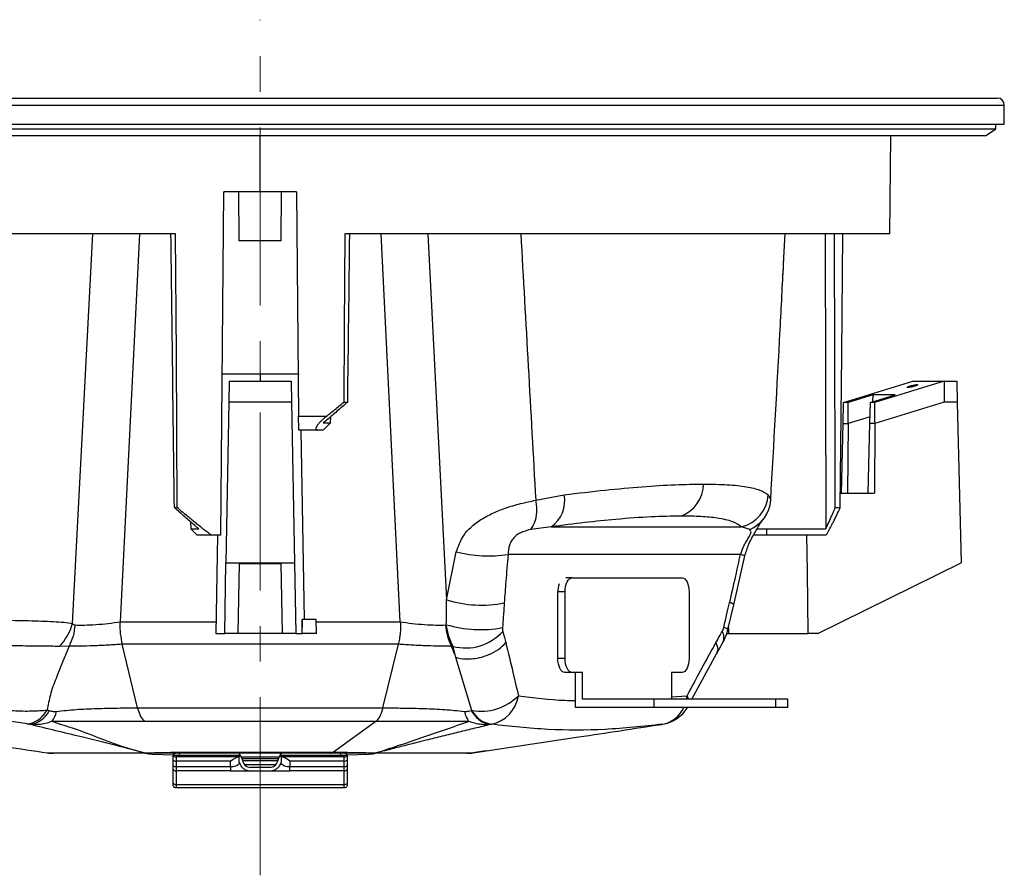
# Model space of a CAD drawing. Header units: millimetres. Extents: x 0 to 594, y 0 to 420.
# Tile 4 of 50: x 126 to 196, y 85 to 146. Entities that reach past the tile are written whole.
import ezdxf

# ---------------------------------------------------------------- set-up
doc = ezdxf.new("R2010")
doc.units = ezdxf.units.MM
doc.linetypes.add('CENTERX2', pattern=[20.32, 12.7, -2.54, 2.54, -2.54])
doc.layers.add('SLD-0', color=7, linetype='Continuous')

msp = doc.modelspace()

# ---------------------------------------------------------------- linework, layer by layer
at = {"color": 7, "linetype": 'Continuous', "lineweight": 25}
for p, q in [((90.923127, 140.72044), (195.995768, 140.72044)), ((90.424337, 140.22044), (196.495768, 140.22044)), ((196.495768, 138.87044), (196.495768, 140.22044)), ((90.424337, 138.87044), (196.495768, 138.87044)), ((90.895768, 138.534901), (195.895768, 138.534901)), ((195.145768, 138.034901), (195.895768, 138.534901)), ((195.895768, 138.534901), (195.895768, 138.87044)), ((195.145768, 138.034901), (91.645768, 138.034901)), ((143.395768, 134.034901), (143.395768, 138.034901)), ((188.33468, 131.034901), (188.395768, 138.034901)), ((140.58196, 109.534901), (140.795768, 134.034901)), ((143.395768, 134.034901), (140.795768, 134.034901)), ((141.895768, 130.534901), (141.865224, 134.034901)), ((145.995768, 134.034901), (143.395768, 134.034901)), ((144.895768, 130.534901), (144.926312, 134.034901)), ((145.995768, 134.034901), (146.135474, 118.026174)), ((137.362288, 131.034901), (98.456856, 131.034901)), ((130.00797, 103.251238), (131.444015, 131.034901)), ((134.774651, 131.034901), (133.405953, 103.367286)), ((188.33468, 131.034901), (149.429248, 131.034901)), ((153.385585, 103.36726), (152.016886, 131.034901)), ((155.347716, 131.034901), (156.69849, 104.933223)), ((180.772359, 129.359822), (180.860146, 131.034901)), ((183.721655, 131.034901), (183.755022, 109.995284)), ((144.895768, 130.534901), (141.895768, 130.534901)), ((180.704685, 128.126615), (180.772182, 129.356487)), ((180.746994, 128.932979), (180.769398, 129.359978)), ((143.395768, 121.034901), (140.637168, 121.034901)), ((146.164555, 121.034901), (143.395768, 121.034901)), ((143.395768, 121.034901), (143.395768, 120.534901)), ((141.179402, 120.534901), (141.15322, 119.034901)), ((141.179402, 120.534901), (145.612135, 120.534901)), ((145.612135, 120.534901), (145.638317, 119.034901)), ((185.023829, 119.006637), (189.975854, 120.534672)), ((192.192225, 120.534672), (187.266871, 119.006637)), ((189.976593, 120.534901), (192.192963, 120.534901)), ((190.269393, 120.28262), (190.269393, 120.233473)), ((192.192223, 120.534901), (193.096948, 120.534901)), ((192.192225, 120.534672), (192.206052, 119.034901)), ((193.096948, 120.534901), (193.132714, 119.034901)), ((187.127906, 119.556801), (185.354549, 119.006637)), ((186.936151, 119.006637), (188.719111, 119.556801)), ((187.124763, 119.064836), (187.127906, 119.556801)), ((188.719111, 119.556801), (187.127906, 119.556801)), ((141.15322, 119.034901), (140.95313, 107.571766)), ((145.638317, 119.034901), (141.15322, 119.034901)), ((145.638317, 119.034901), (145.838407, 107.571766)), ((149.357943, 119.034825), (149.61486, 119.034825)), ((184.987894, 117.499588), (185.023829, 119.006637)), ((185.354549, 119.006637), (185.023829, 119.006637)), ((185.34492, 117.499588), (185.354549, 119.006637)), ((186.900217, 117.499588), (186.936151, 119.006637)), ((187.266871, 119.006637), (186.936151, 119.006637)), ((192.206052, 119.034901), (187.257242, 117.499588)), ((187.257242, 117.499588), (187.266871, 119.006637)), ((193.132714, 119.034901), (192.206052, 119.034901)), ((193.132714, 119.034901), (193.406042, 107.571766)), ((146.135474, 118.026174), (148.129983, 118.026174)), ((147.89312, 117.548028), (148.422064, 117.548028)), ((147.899901, 117.034901), (148.422064, 117.548028)), ((148.422064, 117.548028), (148.42608, 118.008262)), ((184.869516, 112.534901), (184.987894, 117.499588)), ((184.987894, 117.499588), (185.34492, 117.499588)), ((185.34492, 117.499588), (185.313201, 112.534901)), ((186.911807, 117.985697), (185.34492, 117.499588)), ((186.781838, 112.534901), (186.900217, 117.499588)), ((187.257242, 117.499588), (186.900217, 117.499588)), ((187.257242, 117.499588), (187.225523, 112.534901)), ((147.486926, 117.034901), (146.247748, 117.034901)), ((146.552864, 103.534901), (146.317221, 117.034901)), ((147.899901, 117.034901), (147.486926, 117.034901)), ((163.055838, 112.03775), (165.087886, 112.424935)), ((179.652027, 112.424935), (179.82637, 112.03775)), ((184.795051, 112.534901), (187.225523, 112.534901)), ((137.272592, 111.50849), (137.478604, 111.50849)), ((184.433408, 111.50849), (184.78487, 111.50849)), ((138.430971, 110.501054), (138.435385, 109.995284)), ((138.435385, 109.995284), (139.012519, 109.995284)), ((138.895768, 109.534901), (138.435385, 109.995284)), ((164.164076, 110.14096), (162.703496, 109.947368)), ((164.164076, 110.14096), (177.731741, 110.14096)), ((178.325953, 109.947368), (177.731741, 110.14096)), ((178.848233, 109.995284), (179.552329, 109.995284)), ((179.552329, 109.534901), (179.552329, 109.995284)), ((179.552329, 109.995284), (183.755022, 109.995284)), ((139.927002, 109.534901), (138.895768, 109.534901)), ((140.58196, 109.534901), (139.927002, 109.534901)), ((140.343403, 109.534901), (140.221218, 102.534901)), ((179.552329, 109.534901), (178.580563, 109.534901)), ((183.7693, 109.534901), (179.552329, 109.534901)), ((156.698491, 104.933223), (157.387653, 108.350634)), ((140.865211, 102.534901), (140.95313, 107.571766)), ((140.95313, 107.571766), (145.838407, 107.571766)), ((141.895768, 107.534901), (141.808493, 102.534901)), ((141.895768, 107.534901), (144.895768, 107.534901)), ((144.983044, 102.534901), (144.895768, 107.534901)), ((145.838407, 107.571766), (145.926326, 102.534901)), ((177.668771, 108.160266), (161.083423, 108.160266)), ((177.188728, 104.578925), (177.979845, 108.067447)), ((183.199177, 102.534901), (193.406042, 107.571766)), ((165.65443, 106.505643), (165.199631, 106.505643)), ((165.65443, 106.505643), (173.502401, 106.505643)), ((165.15443, 105.505643), (164.634815, 105.505643)), ((164.634815, 100.755643), (164.634815, 105.505643)), ((165.15443, 100.755643), (165.15443, 105.505643)), ((174.002401, 105.505643), (174.002401, 100.755643)), ((176.776521, 102.824145), (177.188728, 104.578925)), ((133.398074, 103.357095), (140.235569, 103.357095)), ((146.395768, 103.534901), (146.39031, 103.534901)), ((146.395768, 103.534901), (146.395768, 102.966627)), ((147.395768, 103.534901), (146.395768, 103.534901)), ((147.421954, 102.534901), (147.395768, 103.534901)), ((147.400424, 103.357095), (153.393446, 103.357095)), ((176.809588, 102.964913), (176.803087, 102.534901)), ((140.221218, 102.534901), (140.865211, 102.534901)), ((141.808493, 102.534901), (140.865211, 102.534901)), ((144.983044, 102.534901), (141.808493, 102.534901)), ((145.926326, 102.534901), (144.983044, 102.534901)), ((145.926326, 102.534901), (146.399887, 102.534901)), ((147.421954, 102.534901), (146.399887, 102.534901)), ((175.976613, 101.108227), (176.420785, 101.898068)), ((176.65774, 102.534901), (176.803087, 102.534901)), ((176.803087, 102.534901), (182.477589, 102.534901)), ((183.199177, 102.534901), (182.477589, 102.534901)), ((129.750451, 101.633867), (129.05865, 101.603282)), ((153.253365, 101.761206), (133.538172, 101.761206)), ((134.648533, 97.231662), (133.538172, 101.761206)), ((152.143005, 97.231669), (153.253365, 101.761206)), ((157.153587, 101.615565), (157.04104, 101.633885)), ((157.364116, 100.82978), (157.15359, 101.615568)), ((158.504334, 97.043655), (157.363972, 100.829792)), ((165.15443, 100.755643), (164.634815, 100.755643)), ((174.207828, 97.855643), (175.989415, 101.131101)), ((165.65443, 99.755643), (165.134815, 99.755643)), ((166.403415, 99.755643), (165.65443, 99.755643)), ((165.8838, 97.255643), (165.8838, 99.755643)), ((166.403415, 97.855643), (166.403415, 99.755643)), ((173.502401, 99.755643), (172.753415, 99.755643)), ((172.753415, 99.755643), (172.753415, 97.855643)), ((171.512965, 97.855643), (166.403415, 97.855643)), ((171.512965, 97.255643), (171.512965, 97.855643)), ((180.187227, 97.855643), (171.512965, 97.855643)), ((172.753415, 98.012264), (173.861221, 98.096238)), ((173.821874, 97.855643), (173.861221, 98.096238)), ((173.960496, 97.855643), (173.861221, 98.096238)), ((180.187227, 97.255643), (180.187227, 97.855643)), ((181.037965, 97.855643), (180.187227, 97.855643)), ((181.037965, 97.255643), (181.037965, 97.855643)), ((171.512965, 97.255643), (165.8838, 97.255643)), ((180.187227, 97.255643), (171.512965, 97.255643)), ((181.037965, 97.255643), (180.187227, 97.255643)), ((151.655732, 96.264908), (148.62318, 94.071898)), ((151.65941, 96.264908), (151.655732, 96.264908)), ((172.055734, 96.0518), (172.02895, 96.047316)), ((172.03925, 96.048674), (172.10888, 96.059381)), ((127.273362, 94.156662), (127.298484, 94.153463)), ((159.476958, 94.159199), (158.597818, 94.018297)), ((159.490725, 94.153167), (159.518189, 94.156664)), ((135.424623, 93.935446), (135.22675, 93.965311)), ((137.179262, 93.853742), (135.707201, 93.912623)), ((137.179262, 93.859901), (137.645768, 93.859901)), ((137.179262, 93.506493), (137.179262, 93.859901)), ((137.179262, 93.112335), (137.179262, 93.506493)), ((137.645768, 93.734901), (137.395768, 93.734901)), ((137.395768, 93.734901), (137.395768, 93.431979)), ((137.645768, 93.859901), (137.645768, 93.984901)), ((137.645768, 93.734901), (137.645768, 93.859901)), ((137.645768, 93.859901), (141.895768, 93.859901)), ((141.895768, 93.734901), (137.645768, 93.734901)), ((141.895768, 93.984901), (141.895768, 93.859901)), ((141.91452, 93.957933), (141.895768, 93.957933)), ((141.895768, 93.859901), (141.895768, 93.734901)), ((141.895768, 93.369687), (141.895768, 93.734901)), ((144.738511, 93.706386), (142.057473, 93.706389)), ((144.895768, 93.957933), (144.877017, 93.957933)), ((144.895768, 93.859901), (144.895768, 93.984901)), ((144.895768, 93.859901), (149.145768, 93.859901)), ((144.895768, 93.734901), (144.895768, 93.859901)), ((149.145768, 93.734901), (144.895768, 93.734901)), ((144.895768, 93.734901), (144.895768, 93.369687)), ((149.145768, 93.859901), (149.145768, 93.984901)), ((149.145768, 93.734901), (149.145768, 93.859901)), ((149.145768, 93.859901), (149.612275, 93.859901)), ((149.395768, 93.734901), (149.145768, 93.734901)), ((149.395768, 93.431979), (149.395768, 93.734901)), ((151.141998, 93.912622), (149.612275, 93.851438)), ((149.612275, 93.859901), (149.612275, 93.506493)), ((149.612275, 93.506493), (149.612275, 93.112335)), ((151.566168, 93.956838), (151.424597, 93.935446)), ((151.688157, 94.018143), (151.673497, 94.018299)), ((137.179262, 92.859901), (137.179262, 93.112335)), ((137.179262, 91.853619), (137.179262, 92.859901)), ((141.270768, 93.431979), (137.395768, 93.431979)), ((137.395768, 93.431979), (137.395768, 93.037822)), ((137.395768, 93.037822), (141.270768, 93.037822)), ((137.395768, 93.037822), (137.395768, 92.734901)), ((141.270768, 93.037822), (141.270768, 93.431979)), ((141.270768, 93.037822), (141.270768, 92.734901)), ((144.59722, 93.447484), (142.194374, 93.447484)), ((142.277292, 93.186024), (144.514193, 93.186024)), ((144.100747, 92.984901), (142.69079, 92.984901)), ((145.520768, 93.431979), (145.520768, 93.037822)), ((149.395768, 93.431979), (145.520768, 93.431979)), ((145.520768, 92.734901), (145.520768, 93.037822)), ((145.520768, 93.037822), (149.395768, 93.037822)), ((149.395768, 93.037822), (149.395768, 93.431979)), ((149.395768, 92.734901), (149.395768, 93.037822)), ((149.612275, 93.112335), (149.612275, 92.859901)), ((149.612275, 92.859901), (149.612275, 91.853619)), ((141.270768, 92.734901), (137.395768, 92.734901)), ((137.395768, 92.734901), (137.395768, 91.765231)), ((142.69079, 92.734901), (144.100747, 92.734901)), ((149.395768, 92.734901), (145.520768, 92.734901)), ((149.395768, 91.765231), (149.395768, 92.734901)), ((137.179262, 91.670561), (137.179262, 91.853619)), ((137.395768, 91.765231), (149.395768, 91.765231)), ((137.395768, 91.765231), (137.395768, 91.545561)), ((137.395768, 91.545561), (149.395768, 91.545561)), ((149.395768, 91.545561), (149.395768, 91.765231)), ((149.612275, 91.853619), (149.612275, 91.670561))]:
    msp.add_line(p, q, dxfattribs=at)
at = {"color": 7, "linetype": 'Continuous', "lineweight": 25, "flags": 128}
for points in [[(137.478604, 111.50849), (137.413284, 122.443279), (137.362288, 131.034901)], [(149.429248, 131.034901), (149.389386, 124.314858), (149.357943, 119.034825)], [(184.78487, 111.50849), (184.893333, 122.443279), (184.97839, 131.034901)], [(182.380491, 109.534901), (182.416689, 106.934902), (182.477589, 102.534901)], [(165.15443, 105.505643), (165.164037, 105.700733), (165.19249, 105.888326), (165.238695, 106.061213), (165.300876, 106.21275), (165.376645, 106.337112), (165.463088, 106.429522), (165.556885, 106.486428), (165.65443, 106.505643)], [(173.502401, 106.505643), (173.599946, 106.486428), (173.693743, 106.429522), (173.780186, 106.337112), (173.855954, 106.21275), (173.918136, 106.061213), (173.964341, 105.888326), (173.992794, 105.700733), (174.002401, 105.505643)], [(146.395768, 102.966627), (146.392717, 103.284861), (146.39031, 103.534901)], [(146.399887, 102.534901), (146.397584, 102.776668), (146.395768, 102.966627)], [(165.134815, 99.755643), (165.037269, 99.774857), (164.943473, 99.831763), (164.85703, 99.924173), (164.781261, 100.048536), (164.71908, 100.200073), (164.672875, 100.372959), (164.644422, 100.560552), (164.634815, 100.755643)], [(165.65443, 99.755643), (165.556885, 99.774857), (165.463088, 99.831763), (165.376645, 99.924173), (165.300876, 100.048536), (165.238695, 100.200073), (165.19249, 100.372959), (165.164037, 100.560552), (165.15443, 100.755643)], [(174.002401, 100.755643), (173.992794, 100.560552), (173.964341, 100.372959), (173.918136, 100.200073), (173.855954, 100.048536), (173.780186, 99.924173), (173.693743, 99.831763), (173.599946, 99.774857), (173.502401, 99.755643)]]:
    msp.add_lwpolyline(points, dxfattribs=at)
at = {"color": 7, "linetype": 'Continuous', "lineweight": 25}
for centre, radius, start, end in [((195.995768, 140.22044), 0.5, 0, 90), ((172.585707, 113.203983), 2.445396, 290.18108235, 359.73545497), ((162.836733, 112.006653), 2.289683, 305.42986143, 10.52596373), ((177.13551, 112.591492), 2.522022, 283.6747543, 356.21337237), ((160.683277, 111.362769), 2.466707, 324.98422657, 15.88077145), ((177.375886, 112.212968), 2.45674, 292.75047318, 355.91012137), ((159.732108, 117.895743), 9.828813, 256.20027346, 277.90234188), ((177.468569, 106.923527), 1.252838, 65.9085512, 80.80478802), ((166.35665, 105.528042), 1.721981, 161.26292897, 180.74532993), ((159.162103, 112.746086), 8.192082, 252.49849113, 281.62899066), ((176.87121, 104.299541), 0.422983, 41.3525235, 87.62198946), ((126.298729, 104.290569), 3.852101, 315.76394538, 344.34710051), ((159.116317, 111.482974), 8.674841, 253.65500324, 280.44159243), ((158.051508, 105.073882), 3.572982, 255.44508566, 318.04019581), ((175.625826, 102.243296), 0.866699, 336.53716213, 30.63470747), ((176.430894, 102.426726), 0.526723, 48.99165316, 85.41538045), ((159.166197, 100.700577), 3.716334, 259.74114163, 315.51025392), ((159.404798, 98.445365), 2.437672, 281.66750149, 351.76571278), ((126.70225, 97.86773), 1.844025, 278.33961541, 332.9386868), ((126.892932, 97.37447), 1.999136, 326.38583698, 348.32854175), ((160.155594, 97.900393), 1.860286, 207.42203449, 262.03360321), ((171.720626, 98.103363), 2.079971, 280.47564161, 335.9481457), ((171.72905, 98.530358), 2.5, 278.73889544, 329.34375589), ((128.196866, 94.042629), 0.024534, 262.62869522, 266.39550022), ((128.64007, 96.984432), 2.999531, 261.44219556, 269.99999703), ((128.640072, 96.976712), 2.991811, 261.45098708, 269.99994827), ((135.095986, 96.081059), 2.062939, 270.27184392, 270.55131203), ((135.349593, 94.89567), 0.91077, 254.47215091, 269.92050052), ((135.3497, 94.82239), 0.83749, 253.78490717, 269.90623127), ((137.395768, 93.734901), 0.25, 90, 150), ((137.395768, 93.984901), 0.25, 210, 270), ((137.380563, 93.739598), 0.307994, 229.18728038, 272.82976613), ((148.368242, 94.401274), 0.416511, 271.47768744, 307.7400455), ((149.395768, 93.734901), 0.25, 30, 90), ((149.395768, 93.984901), 0.25, 270, 330), ((149.410974, 93.739598), 0.307994, 267.17023387, 310.81271962), ((151.444102, 94.789307), 0.804408, 270.10160033, 286.56839192), ((151.444265, 94.896181), 0.911281, 270.07941247, 285.52346863), ((158.151467, 96.984432), 2.999531, 270.00000297, 278.55780417), ((158.151464, 96.976712), 2.991811, 270.00005173, 278.5490129), ((158.594671, 94.042628), 0.024534, 273.60448595, 277.37127583), ((137.380563, 93.34544), 0.307994, 229.18728038, 272.82976613), ((137.395768, 92.984901), 0.25, 210, 270), ((149.410974, 93.34544), 0.307994, 267.17023387, 310.81271962), ((149.395768, 92.984901), 0.25, 270, 330), ((137.383975, 92.045703), 0.28072, 223.1769461, 272.40774531), ((137.395768, 91.795561), 0.25, 210, 270), ((149.407562, 92.045703), 0.28072, 267.59225469, 316.8230539), ((149.395768, 91.795561), 0.25, 270, 330)]:
    msp.add_arc(centre, radius, start, end, dxfattribs=at)
for points in [[(137.272592, 111.50849), (137.188849, 118.017264), (137.107198, 124.526069), (137.027404, 131.034901)], [(149.764132, 131.034901), (149.715095, 127.034867), (149.665355, 123.034841), (149.61486, 119.034825)], [(184.433408, 111.50849), (184.415484, 118.017264), (184.396514, 124.526069), (184.376615, 131.034901)], [(146.247748, 117.034901), (146.214301, 117.034901), (146.17973, 117.038036), (146.144046, 117.043973)]]:
    msp.add_open_spline(points, degree=3, dxfattribs=at)
for points, knots in [([(161.986763, 131.034901), (162.166711, 127.884485), (162.528458, 121.551235), (162.879446, 115.219714), (163.055838, 112.03775)], [0, 0, 0, 0, 0.497440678, 1, 1, 1, 1]), ([(179.82637, 112.03775), (180.054981, 116.099625), (180.371912, 121.730718), (180.665249, 127.363335), (180.746994, 128.932979)], [0, 0, 0, 0, 0.721329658, 1, 1, 1, 1]), ([(189.619874, 120.081658), (189.609583, 120.081981), (189.58715, 120.082686), (189.569027, 120.089099), (189.568424, 120.101554), (189.596303, 120.121857), (189.658688, 120.149621), (189.753709, 120.182139), (189.868886, 120.214657), (189.985975, 120.242422), (190.089335, 120.262724), (190.170446, 120.275179), (190.230028, 120.281593), (190.257013, 120.282297), (190.269393, 120.28262)], [0, 0, 0, 0, 0.056829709, 0.123874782, 0.202393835, 0.29271742, 0.393293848, 0.5, 0.606706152, 0.70728258, 0.797606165, 0.876125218, 0.943170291, 1, 1, 1, 1]), ([(190.269393, 120.28262), (190.279685, 120.282297), (190.302118, 120.281593), (190.320241, 120.275179), (190.320843, 120.262724), (190.292965, 120.242422), (190.23058, 120.214657), (190.135559, 120.182139), (190.020382, 120.149621), (189.903293, 120.121857), (189.799932, 120.101554), (189.718821, 120.089099), (189.659239, 120.082686), (189.632254, 120.081981), (189.619874, 120.081658)], [0, 0, 0, 0, 0.056829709, 0.123874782, 0.202393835, 0.29271742, 0.393293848, 0.5, 0.606706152, 0.70728258, 0.797606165, 0.876125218, 0.943170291, 1, 1, 1, 1]), ([(149.61486, 119.034825), (149.488076, 118.922441), (149.241224, 118.703627), (148.878507, 118.386592), (148.534103, 118.089193), (148.208182, 117.811293), (147.995843, 117.633863), (147.89312, 117.548028)], [0, 0, 0, 0, 0.223692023, 0.435532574, 0.635526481, 0.823679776, 1, 1, 1, 1]), ([(148.129983, 118.026174), (148.225863, 118.102719), (148.422745, 118.259895), (148.722975, 118.504959), (149.036677, 118.764382), (149.249182, 118.943269), (149.357943, 119.034825)], [0, 0, 0, 0, 0.231443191, 0.475247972, 0.731429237, 1, 1, 1, 1]), ([(146.144046, 117.043973), (146.144014, 117.047656), (146.14395, 117.054997), (146.143799, 117.072282), (146.143608, 117.094105), (146.143374, 117.12092), (146.142963, 117.168035), (146.142279, 117.246439), (146.141202, 117.369852), (146.139944, 117.513961), (146.138693, 117.657332), (146.137537, 117.789772), (146.136514, 117.907036), (146.135822, 117.986361), (146.135474, 118.026174)], [0, 0, 0, 0, 0.050260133, 0.10014933, 0.149922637, 0.199836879, 0.250146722, 0.374985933, 0.499976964, 0.624799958, 0.74977463, 0.833351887, 0.916358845, 1, 1, 1, 1]), ([(148.129983, 118.026174), (148.1038, 118.005231), (148.052593, 117.964269), (147.978353, 117.902706), (147.908289, 117.842853), (147.842426, 117.784606), (147.770927, 117.719), (147.69603, 117.646762), (147.591957, 117.538993), (147.477155, 117.402933), (147.398012, 117.270953), (147.368975, 117.182065), (147.364921, 117.12685), (147.3769, 117.084071), (147.402949, 117.055274), (147.439647, 117.037865), (147.470947, 117.035903), (147.486926, 117.034901)], [0, 0, 0, 0, 0.054214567, 0.106031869, 0.155566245, 0.202935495, 0.24826153, 0.313312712, 0.373540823, 0.498797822, 0.623311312, 0.685959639, 0.748545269, 0.810286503, 0.874439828, 0.935897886, 1, 1, 1, 1]), ([(165.087886, 112.424935), (166.081145, 112.543277), (168.054565, 112.778401), (170.688333, 113.013054), (173.063765, 113.164858), (174.376254, 113.183428), (175.031076, 113.192692)], [0, 0, 0, 0, 0.2523417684, 0.5013557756, 0.7512183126, 1, 1, 1, 1]), ([(175.031076, 113.192692), (175.621947, 113.183425), (176.80626, 113.164849), (178.128563, 113.013015), (179.13648, 112.778351), (179.479418, 112.543261), (179.652027, 112.424935)], [0, 0, 0, 0, 0.248818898, 0.49872089, 0.747696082, 1, 1, 1, 1]), ([(157.387653, 108.350634), (157.536143, 108.760233), (157.863433, 109.663041), (158.837275, 110.492991), (159.89559, 111.090866), (160.898824, 111.493254), (162.006882, 111.820019), (162.700843, 111.964064), (163.055838, 112.03775)], [0, 0, 0, 0, 0.1848364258, 0.4074036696, 0.5379282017, 0.6818414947, 0.8372463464, 1, 1, 1, 1]), ([(139.012519, 109.995284), (138.908799, 110.082261), (138.694256, 110.262168), (138.36507, 110.544485), (138.01703, 110.847172), (137.650325, 111.170387), (137.400804, 111.393729), (137.272592, 111.50849)], [0, 0, 0, 0, 0.175896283, 0.36383568, 0.563827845, 0.775880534, 1, 1, 1, 1]), ([(139.927002, 109.534901), (139.849276, 109.591775), (139.690356, 109.708062), (139.449753, 109.890262), (139.200802, 110.082846), (138.943657, 110.286136), (138.575122, 110.58322), (138.083725, 110.989757), (137.686205, 111.330527), (137.478604, 111.50849)], [0, 0, 0, 0, 0.0917352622, 0.1875633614, 0.2875318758, 0.3916767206, 0.5000239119, 0.7388927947, 1, 1, 1, 1]), ([(183.755022, 109.995284), (183.797101, 110.082261), (183.884139, 110.262168), (184.015, 110.544485), (184.151086, 110.847172), (184.291958, 111.170387), (184.385396, 111.393729), (184.433408, 111.50849)], [0, 0, 0, 0, 0.175896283, 0.36383568, 0.563827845, 0.775880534, 1, 1, 1, 1]), ([(183.7693, 109.534901), (183.803269, 109.591775), (183.87272, 109.708062), (183.976534, 109.890262), (184.08281, 110.082846), (184.191273, 110.286136), (184.344852, 110.58322), (184.546194, 110.989757), (184.702987, 111.330527), (184.78487, 111.50849)], [0, 0, 0, 0, 0.091735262, 0.187563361, 0.287531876, 0.391676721, 0.500023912, 0.738892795, 1, 1, 1, 1]), ([(173.42934, 110.908717), (172.741308, 110.897104), (171.360888, 110.873803), (168.99402, 110.696041), (166.592371, 110.453506), (164.972598, 110.245025), (164.164076, 110.14096)], [0, 0, 0, 0, 0.27881542, 0.559395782, 0.780069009, 1, 1, 1, 1]), ([(177.731741, 110.14096), (177.549519, 110.271234), (177.184528, 110.532173), (176.141241, 110.758328), (174.89479, 110.887205), (173.916854, 110.901561), (173.42934, 110.908717)], [0, 0, 0, 0, 0.2800114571, 0.5608633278, 0.7810840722, 1, 1, 1, 1]), ([(177.979846, 108.067446), (178.065068, 108.347235), (178.246111, 108.941605), (178.732386, 109.79521), (179.037882, 110.320967), (179.186736, 110.577143)], [0, 0, 0, 0, 0.313203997, 0.665356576, 1, 1, 1, 1]), ([(162.703496, 109.947368), (162.524145, 109.907899), (162.251401, 109.847879), (161.837541, 109.651358), (161.542933, 109.429783), (161.320469, 109.147283), (161.131311, 108.729792), (161.102539, 108.38761), (161.083423, 108.160266)], [0, 0, 0, 0, 0.249827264, 0.379918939, 0.499867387, 0.624783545, 0.750707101, 1, 1, 1, 1]), ([(177.668771, 108.160266), (177.750546, 108.387231), (177.873624, 108.728831), (178.115527, 109.146751), (178.285673, 109.429974), (178.401523, 109.65185), (178.451753, 109.847992), (178.375851, 109.907951), (178.325953, 109.947368)], [0, 0, 0, 0, 0.248872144, 0.374571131, 0.5005500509, 0.6204125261, 0.7504574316, 1, 1, 1, 1]), ([(161.083423, 108.160266), (161.027772, 107.517035), (160.928396, 106.368394), (160.848545, 105.225181), (160.81341, 104.72216)], [0, 0, 0, 0, 0.559993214, 1, 1, 1, 1]), ([(176.888761, 104.72216), (177.039137, 105.362508), (177.307668, 106.506001), (177.558433, 107.654791), (177.668771, 108.160266)], [0, 0, 0, 0, 0.559993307, 1, 1, 1, 1]), ([(156.675039, 103.15873), (156.67987, 103.490079), (156.688497, 104.081774), (156.695437, 104.673058), (156.698491, 104.933223)], [0, 0, 0, 0, 0.559999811, 1, 1, 1, 1]), ([(160.81341, 104.72216), (160.790919, 104.391941), (160.750756, 103.802265), (160.707512, 103.211655), (160.688485, 102.951787)], [0, 0, 0, 0, 0.559999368, 1, 1, 1, 1]), ([(176.472996, 102.951764), (176.549852, 103.28249), (176.687095, 103.873074), (176.827141, 104.462717), (176.888761, 104.72216)], [0, 0, 0, 0, 0.5599993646, 1, 1, 1, 1]), ([(123.265828, 103.453646), (123.530483, 103.464529), (124.065371, 103.486526), (124.969111, 103.485113), (125.915232, 103.472127), (126.871462, 103.450279), (127.797935, 103.423007), (128.653027, 103.386708), (129.413284, 103.338554), (129.811417, 103.280097), (130.00797, 103.251238)], [0, 0, 0, 0, 0.1226987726, 0.2479841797, 0.3737543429, 0.500598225, 0.6271535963, 0.7530613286, 0.8780892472, 1, 1, 1, 1]), ([(130.180637, 103.141898), (130.396907, 103.136206), (130.829967, 103.124808), (131.664399, 103.16633), (132.55403, 103.24312), (133.121027, 103.325759), (133.405953, 103.367286)], [0, 0, 0, 0, 0.248161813, 0.496921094, 0.747194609, 1, 1, 1, 1]), ([(133.398074, 103.357095), (133.396412, 103.354141), (133.385397, 103.334571), (133.359756, 103.043189), (133.401585, 102.482284), (133.491286, 102.008493), (133.537877, 101.762408)], [0, 0, 0, 0, 0.006068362, 0.040212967, 0.501491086, 1, 1, 1, 1]), ([(133.405953, 103.367286), (133.404485, 103.365381), (133.401863, 103.361981), (133.399232, 103.358588), (133.398074, 103.357095)], [0, 0, 0, 0, 0.56000001, 1, 1, 1, 1]), ([(153.393446, 103.357095), (153.395586, 103.353208), (153.400922, 103.343519), (153.407701, 103.312256), (153.415221, 103.246116), (153.418266, 103.114743), (153.411959, 102.86356), (153.39112, 102.60733), (153.359164, 102.33992), (153.3212, 102.079139), (153.279098, 101.881702), (153.25366, 101.762409)], [0, 0, 0, 0, 0.007911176, 0.019722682, 0.055881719, 0.125258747, 0.25050649, 0.500587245, 0.58721413, 0.750591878, 1, 1, 1, 1]), ([(153.393446, 103.357095), (153.391976, 103.35899), (153.389352, 103.362375), (153.386736, 103.365767), (153.385585, 103.36726)], [0, 0, 0, 0, 0.5599999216, 1, 1, 1, 1]), ([(153.385585, 103.36726), (153.670509, 103.325745), (154.237506, 103.243132), (155.12713, 103.166321), (155.96156, 103.124832), (156.39462, 103.13623), (156.61089, 103.141922)], [0, 0, 0, 0, 0.252804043, 0.503077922, 0.751837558, 1, 1, 1, 1]), ([(130.180646, 103.141897), (130.146775, 102.870882), (130.079032, 102.328852), (129.85999, 101.865525), (129.750469, 101.633861)], [0, 0, 0, 0, 0.500000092, 1, 1, 1, 1]), ([(130.00797, 103.251238), (130.035441, 103.21987), (130.084481, 103.163875), (130.151265, 103.148611), (130.180638, 103.141898)], [0, 0, 0, 0, 0.560187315, 1, 1, 1, 1]), ([(156.610888, 103.141934), (156.623378, 103.143375), (156.645624, 103.145941), (156.666072, 103.154831), (156.675039, 103.15873)], [0, 0, 0, 0, 0.561431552, 1, 1, 1, 1]), ([(156.610888, 103.141934), (156.644754, 102.870916), (156.712485, 102.328881), (156.93152, 101.865551), (157.041038, 101.633886)], [0, 0, 0, 0, 0.4999999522, 1, 1, 1, 1]), ([(157.15359, 101.615568), (157.044854, 101.851872), (156.826816, 102.325712), (156.725719, 102.880576), (156.675039, 103.15873)], [0, 0, 0, 0, 0.498699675, 1, 1, 1, 1]), ([(160.688485, 102.951787), (160.686722, 102.897428), (160.683582, 102.800579), (160.700851, 102.720213), (160.708427, 102.684954)], [0, 0, 0, 0, 0.5612709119, 1, 1, 1, 1]), ([(160.708427, 102.684954), (160.747322, 102.535318), (160.816776, 102.268109), (160.884915, 101.99922), (160.914896, 101.880908)], [0, 0, 0, 0, 0.559999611, 1, 1, 1, 1]), ([(175.919095, 101.880126), (176.003334, 102.030823), (176.153759, 102.299925), (176.305011, 102.567292), (176.371562, 102.684933)], [0, 0, 0, 0, 0.559999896, 1, 1, 1, 1]), ([(176.371562, 102.684933), (176.394749, 102.73056), (176.436187, 102.812105), (176.461741, 102.909059), (176.472996, 102.951764)], [0, 0, 0, 0, 0.559536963, 1, 1, 1, 1]), ([(176.420782, 101.898062), (176.497006, 102.046536), (176.64697, 102.338648), (176.733816, 102.664109), (176.776521, 102.824145)], [0, 0, 0, 0, 0.508279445, 1, 1, 1, 1]), ([(129.001, 101.608175), (128.662158, 101.617945), (127.947487, 101.638553), (126.644717, 101.629651), (125.283375, 101.677221), (124.443107, 101.681785), (124.039558, 101.683977)], [0, 0, 0, 0, 0.234952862, 0.495552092, 0.757732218, 1, 1, 1, 1]), ([(129.750453, 101.633868), (129.434416, 100.865297), (128.958448, 99.707792), (128.391628, 98.173348), (128.257958, 97.431975), (128.192472, 97.068773)], [0, 0, 0, 0, 0.501991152, 0.756023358, 1, 1, 1, 1]), ([(129.05865, 101.603282), (129.047937, 101.60423), (129.028806, 101.605923), (129.009375, 101.60736), (129.000826, 101.607993)], [0, 0, 0, 0, 0.5599997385, 1, 1, 1, 1]), ([(133.537877, 101.762408), (133.204015, 101.739137), (132.536207, 101.69259), (131.493271, 101.646966), (130.513254, 101.623215), (130.004639, 101.630324), (129.750467, 101.633876)], [0, 0, 0, 0, 0.25000697, 0.500076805, 0.750171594, 1, 1, 1, 1]), ([(133.538172, 101.761206), (133.538117, 101.76143), (133.53802, 101.761831), (133.537921, 101.762232), (133.537877, 101.762408)], [0, 0, 0, 0, 0.560114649, 1, 1, 1, 1]), ([(153.25366, 101.762409), (153.253605, 101.762185), (153.253505, 101.761783), (153.253408, 101.761382), (153.253365, 101.761206)], [0, 0, 0, 0, 0.559894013, 1, 1, 1, 1]), ([(157.041025, 101.633894), (156.786833, 101.630341), (156.278191, 101.623233), (155.298179, 101.64696), (154.25529, 101.692599), (153.587523, 101.73914), (153.25366, 101.762409)], [0, 0, 0, 0, 0.249846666, 0.499945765, 0.749988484, 1, 1, 1, 1]), ([(157.363994, 100.829816), (157.308462, 100.965947), (157.198869, 101.234599), (157.093176, 101.501987), (157.04104, 101.633885)], [0, 0, 0, 0, 0.506716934, 1, 1, 1, 1]), ([(157.364116, 100.82978), (157.400757, 100.819539), (157.50164, 100.791342), (157.842235, 100.723091), (158.370167, 100.700237), (159.076491, 100.80236), (159.757915, 101.018475), (160.44119, 101.382441), (160.754894, 101.712543), (160.914896, 101.880908)], [0, 0, 0, 0, 0.032603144, 0.089765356, 0.286697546, 0.430967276, 0.60393282, 0.797989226, 1, 1, 1, 1]), ([(160.914896, 101.880908), (161.087939, 101.180083), (161.396946, 99.928604), (161.688886, 98.65613), (161.81734, 98.096238)], [0, 0, 0, 0, 0.55999774, 1, 1, 1, 1]), ([(173.861221, 98.096238), (174.242381, 98.808458), (174.923023, 100.08028), (175.61474, 101.330174), (175.919095, 101.880126)], [0, 0, 0, 0, 0.5600005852, 1, 1, 1, 1]), ([(175.919095, 101.880126), (175.985124, 101.708576), (176.098623, 101.413691), (175.996989, 101.206025), (175.954481, 101.119169)], [0, 0, 0, 0, 0.581751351, 1, 1, 1, 1]), ([(161.81734, 98.096238), (162.918309, 97.952121), (164.263591, 97.776023), (165.634781, 97.753919), (165.8838, 97.749904)], [0, 0, 0, 0, 0.818392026, 1, 1, 1, 1]), ([(123.234795, 97.340056), (123.626151, 97.270947), (124.422266, 97.130361), (125.783174, 97.015783), (127.091862, 96.988272), (127.835534, 97.042665), (128.192472, 97.068773)], [0, 0, 0, 0, 0.2517688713, 0.5121597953, 0.765852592, 1, 1, 1, 1]), ([(126.767697, 96.08317), (126.895725, 96.100267), (127.155061, 96.1349), (127.538923, 96.342748), (127.898001, 96.648836), (128.095146, 96.929979), (128.192472, 97.068773)], [0, 0, 0, 0, 0.246837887, 0.5, 0.753162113, 1, 1, 1, 1]), ([(128.192473, 97.068773), (128.220513, 97.06129), (128.270586, 97.047927), (128.32184, 97.034646), (128.344392, 97.028803)], [0, 0, 0, 0, 0.559999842, 1, 1, 1, 1]), ([(128.344392, 97.028803), (128.4309, 97.006044), (128.584975, 96.96551), (128.769718, 96.968663), (128.850733, 96.970046)], [0, 0, 0, 0, 0.5614738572, 1, 1, 1, 1]), ([(128.850733, 96.970046), (129.314407, 97.022452), (130.235661, 97.126577), (131.720145, 97.183794), (133.219417, 97.219707), (134.172833, 97.227683), (134.648533, 97.231662)], [0, 0, 0, 0, 0.252529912, 0.501740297, 0.751396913, 1, 1, 1, 1]), ([(134.648526, 97.231662), (134.713984, 97.006777), (134.8449, 96.557007), (135.033907, 96.362268), (135.12841, 96.264899)], [0, 0, 0, 0, 0.500000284, 1, 1, 1, 1]), ([(134.648533, 97.231662), (135.592334, 97.231662), (137.479937, 97.231663), (140.421839, 97.231664), (143.395768, 97.231665), (146.369698, 97.231666), (149.311601, 97.231667), (151.199204, 97.231668), (152.143005, 97.231669)], [0, 0, 0, 0, 0.166666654, 0.333333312, 0.499999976, 0.666666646, 0.83333332, 1, 1, 1, 1]), ([(152.143005, 97.231669), (152.076956, 97.006789), (151.944858, 96.557024), (151.75456, 96.362281), (151.65941, 96.264908)], [0, 0, 0, 0, 0.4999945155, 1, 1, 1, 1]), ([(152.143005, 97.231669), (152.624661, 97.227223), (153.584013, 97.218367), (155.094385, 97.181323), (156.581943, 97.126192), (157.504406, 97.02512), (157.966007, 96.974543)], [0, 0, 0, 0, 0.250436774, 0.498815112, 0.749207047, 1, 1, 1, 1]), ([(157.966007, 96.974543), (158.065254, 96.974825), (158.242933, 96.975329), (158.391853, 97.014299), (158.45759, 97.031502)], [0, 0, 0, 0, 0.558572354, 1, 1, 1, 1]), ([(157.966007, 96.974543), (158.006013, 96.833484), (158.086027, 96.551365), (158.208917, 96.360566), (158.270362, 96.265167)], [0, 0, 0, 0, 0.499998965, 1, 1, 1, 1]), ([(158.45759, 97.031502), (158.466345, 97.033768), (158.481979, 97.037814), (158.497503, 97.04187), (158.504334, 97.043655)], [0, 0, 0, 0, 0.559999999, 1, 1, 1, 1]), ([(158.457619, 97.031509), (158.552166, 96.893314), (158.743659, 96.613419), (159.091119, 96.30799), (159.461969, 96.099698), (159.712188, 96.06369), (159.835731, 96.045911)], [0, 0, 0, 0, 0.246869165, 0.5, 0.753130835, 1, 1, 1, 1]), ([(126.767697, 96.08317), (126.567425, 96.120245), (126.167344, 96.194312), (125.44443, 96.277034), (124.777772, 96.32194), (124.439881, 96.326313), (124.270488, 96.328506)], [0, 0, 0, 0, 0.279896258, 0.559146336, 0.778990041, 1, 1, 1, 1]), ([(128.557781, 96.267753), (128.393928, 96.20534), (128.102008, 96.094145), (127.562938, 96.01417), (127.195839, 96.032137), (126.969708, 96.043205)], [0, 0, 0, 0, 0.3294494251, 0.5869445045, 1, 1, 1, 1]), ([(135.128411, 96.264905), (134.557314, 96.264799), (133.419164, 96.264588), (131.651418, 96.257715), (129.951628, 96.237943), (129.018636, 96.257897), (128.557781, 96.267753)], [0, 0, 0, 0, 0.256022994, 0.510233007, 0.758077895, 1, 1, 1, 1]), ([(128.557794, 96.267715), (129.356357, 96.00641), (130.963284, 95.480593), (132.939195, 94.654496), (134.3926, 94.229633), (135.115836, 94.018215)], [0, 0, 0, 0, 0.331682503, 0.66743573, 1, 1, 1, 1]), ([(151.655732, 96.264908), (150.725754, 96.264907), (148.912634, 96.264907), (146.131398, 96.264905), (143.392239, 96.264903), (140.653041, 96.264902), (137.871659, 96.2649), (136.058472, 96.264899), (135.128419, 96.264899)], [0, 0, 0, 0, 0.173738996, 0.338727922, 0.499974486, 0.661225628, 0.826229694, 1, 1, 1, 1]), ([(158.270523, 96.265109), (157.810646, 96.255624), (156.873454, 96.236294), (155.165726, 96.256899), (153.383926, 96.264034), (152.237659, 96.264615), (151.65941, 96.264908)], [0, 0, 0, 0, 0.240198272, 0.489504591, 0.742473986, 1, 1, 1, 1]), ([(151.673507, 94.018292), (152.719257, 94.361662), (154.806604, 95.047039), (157.117418, 95.859614), (158.270527, 96.265093)], [0, 0, 0, 0, 0.500994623, 1, 1, 1, 1]), ([(159.835512, 96.045933), (159.731012, 96.038593), (159.508457, 96.022962), (158.969131, 96.036383), (158.564343, 96.168903), (158.270527, 96.265093)], [0, 0, 0, 0, 0.1952770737, 0.4158880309, 1, 1, 1, 1]), ([(114.762616, 96.047311), (117.266372, 95.668522), (121.737103, 94.992152), (126.22208, 94.315741), (128.195324, 94.018143)], [0, 0, 0, 0, 0.560032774, 1, 1, 1, 1]), ([(126.969708, 96.043205), (126.931606, 96.050645), (126.863565, 96.063931), (126.79699, 96.077291), (126.767697, 96.08317)], [0, 0, 0, 0, 0.559999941, 1, 1, 1, 1]), ([(135.105774, 94.018143), (134.389875, 94.207389), (132.958068, 94.585885), (130.199425, 95.260409), (128.194801, 95.746275), (126.969708, 96.043205)], [0, 0, 0, 0, 0.279985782, 0.559975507, 1, 1, 1, 1]), ([(159.835774, 96.045919), (159.462194, 95.953783), (158.70176, 95.766235), (157.552582, 95.484019), (156.392802, 95.199514), (155.498509, 94.979841), (154.801422, 94.807711), (154.281366, 94.678596), (153.716371, 94.53729), (153.185864, 94.403206), (152.675144, 94.272919), (152.179674, 94.145511), (151.84203, 94.058016), (151.688157, 94.018143)], [0, 0, 0, 0, 0.136261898, 0.277365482, 0.417512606, 0.557267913, 0.60250277, 0.672275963, 0.74834546, 0.811591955, 0.870627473, 0.941041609, 1, 1, 1, 1]), ([(158.596213, 94.018143), (161.106293, 94.396851), (165.588847, 95.073156), (170.061036, 95.74964), (172.02895, 96.047316)], [0, 0, 0, 0, 0.55996645, 1, 1, 1, 1]), ([(159.897773, 96.05806), (159.886226, 96.05579), (159.865624, 96.051739), (159.844888, 96.047696), (159.835774, 96.045919)], [0, 0, 0, 0, 0.560505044, 1, 1, 1, 1]), ([(172.098801, 96.05806), (170.73303, 95.912278), (167.999052, 95.620454), (163.926548, 95.620513), (161.239792, 95.91231), (159.897773, 96.05806)], [0, 0, 0, 0, 0.333161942, 0.666918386, 1, 1, 1, 1]), ([(172.02895, 96.047316), (172.041976, 96.04932), (172.065236, 96.052898), (172.088545, 96.056483), (172.098801, 96.05806)], [0, 0, 0, 0, 0.559999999, 1, 1, 1, 1]), ([(128.195324, 94.018143), (128.24708, 94.018143), (128.350593, 94.018143), (128.770265, 94.018143), (129.378188, 94.018143), (130.183931, 94.018143), (131.171682, 94.018143), (132.330767, 94.018143), (133.635429, 94.018143), (134.615657, 94.018143), (135.105774, 94.018143)], [0, 0, 0, 0, 0.125000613, 0.249999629, 0.374999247, 0.499999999, 0.625000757, 0.750000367, 0.87499939, 1, 1, 1, 1]), ([(135.348329, 93.984901), (134.647439, 93.984901), (133.246176, 93.984901), (131.515821, 93.984901), (130.062418, 93.984901), (128.985957, 93.984901), (128.755639, 93.984901), (128.64007, 93.984901)], [0, 0, 0, 0, 0.186273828, 0.372409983, 0.559941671, 0.779185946, 1, 1, 1, 1]), ([(135.115836, 94.018215), (135.60796, 94.029216), (136.57656, 94.050867), (138.19312, 94.07764), (139.884548, 94.070383), (141.631868, 94.072313), (143.403193, 94.071792), (145.174499, 94.071936), (146.932121, 94.071902), (148.059164, 94.071899), (148.62318, 94.071898)], [0, 0, 0, 0, 0.125965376, 0.247925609, 0.373652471, 0.498723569, 0.623318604, 0.748981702, 0.874380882, 1, 1, 1, 1]), ([(148.378983, 93.984901), (147.572252, 93.984901), (145.957848, 93.984901), (143.42678, 93.984901), (141.082767, 93.984901), (138.981253, 93.984901), (137.113539, 93.984901), (135.937144, 93.984901), (135.348329, 93.984901)], [0, 0, 0, 0, 0.186790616, 0.373799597, 0.559334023, 0.706396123, 0.853044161, 1, 1, 1, 1]), ([(135.707201, 93.912623), (135.654347, 93.916002), (135.560023, 93.922034), (135.465972, 93.93135), (135.424623, 93.935446)], [0, 0, 0, 0, 0.560354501, 1, 1, 1, 1]), ([(141.270768, 93.431979), (141.400726, 93.527299), (141.622342, 93.689847), (141.799626, 93.721719), (141.872948, 93.734901)], [0, 0, 0, 0, 0.586409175, 1, 1, 1, 1]), ([(142.182696, 93.362595), (142.145076, 93.484977), (142.080502, 93.695043), (141.9634, 93.880515), (141.91452, 93.957933)], [0, 0, 0, 0, 0.582586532, 1, 1, 1, 1]), ([(144.690775, 93.601842), (144.19962, 93.59715), (143.334572, 93.588886), (142.469538, 93.597746), (142.09565, 93.601575)], [0, 0, 0, 0, 0.567777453, 1, 1, 1, 1]), ([(144.877017, 93.957933), (144.81532, 93.857191), (144.700642, 93.669935), (144.637851, 93.459717), (144.60884, 93.362595)], [0, 0, 0, 0, 0.537993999, 1, 1, 1, 1]), ([(145.520768, 93.431979), (145.390811, 93.527299), (145.169194, 93.689847), (144.991911, 93.721719), (144.918588, 93.734901)], [0, 0, 0, 0, 0.586409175, 1, 1, 1, 1]), ([(151.445528, 93.984901), (150.890248, 93.984901), (149.898411, 93.984901), (148.843362, 93.984901), (148.378983, 93.984901)], [0, 0, 0, 0, 0.559850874, 1, 1, 1, 1]), ([(148.623179, 94.071898), (149.154947, 94.064967), (150.228531, 94.050974), (151.188839, 94.029258), (151.673487, 94.018299)], [0, 0, 0, 0, 0.495320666, 1, 1, 1, 1]), ([(151.424597, 93.935446), (151.371951, 93.930305), (151.277877, 93.921119), (151.183541, 93.91522), (151.141998, 93.912622)], [0, 0, 0, 0, 0.559629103, 1, 1, 1, 1]), ([(158.151467, 93.984901), (158.061685, 93.984901), (157.882196, 93.984901), (157.045458, 93.984901), (155.74342, 93.984901), (153.913935, 93.984901), (152.270291, 93.984901), (151.445528, 93.984901)], [0, 0, 0, 0, 0.186920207, 0.373686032, 0.560473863, 0.779450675, 1, 1, 1, 1]), ([(151.688157, 94.018143), (152.178114, 94.018143), (153.158022, 94.018143), (154.462237, 94.018143), (155.620913, 94.018143), (156.608309, 94.018143), (157.41376, 94.018143), (158.021463, 94.018143), (158.440986, 94.018143), (158.544471, 94.018143), (158.596213, 94.018143)], [0, 0, 0, 0, 0.1250006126, 0.2499996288, 0.3749992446, 0.4999999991, 0.6250007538, 0.7500003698, 0.8749993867, 1, 1, 1, 1]), ([(141.270768, 93.037822), (141.303858, 93.038599), (141.371454, 93.040187), (141.510054, 93.057607), (141.674446, 93.101521), (141.830663, 93.178289), (141.896189, 93.239971), (141.930591, 93.272355)], [0, 0, 0, 0, 0.096489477, 0.197111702, 0.427526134, 0.699442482, 1, 1, 1, 1]), ([(141.930591, 93.272355), (141.924473, 93.290801), (141.913622, 93.323518), (141.901191, 93.355665), (141.895768, 93.369687)], [0, 0, 0, 0, 0.563828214, 1, 1, 1, 1]), ([(141.930591, 93.272355), (141.963986, 93.196157), (142.030825, 93.043651), (142.217469, 92.872851), (142.441827, 92.757078), (142.607777, 92.742296), (142.69079, 92.734901)], [0, 0, 0, 0, 0.249578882, 0.499520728, 0.749646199, 1, 1, 1, 1]), ([(142.182696, 93.362595), (142.203082, 93.309373), (142.243872, 93.202885), (142.368208, 93.081993), (142.520603, 93.000406), (142.634043, 92.990071), (142.69079, 92.984901)], [0, 0, 0, 0, 0.249837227, 0.499876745, 0.749817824, 1, 1, 1, 1]), ([(144.100747, 92.984901), (144.157496, 92.990092), (144.270798, 93.000457), (144.423147, 93.081821), (144.547406, 93.20275), (144.588351, 93.309284), (144.60884, 93.362595)], [0, 0, 0, 0, 0.2502346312, 0.4996062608, 0.7495985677, 1, 1, 1, 1]), ([(144.100747, 92.734901), (144.183517, 92.742275), (144.349104, 92.757026), (144.573332, 92.872286), (144.760207, 93.043163), (144.82734, 93.195898), (144.860945, 93.272355)], [0, 0, 0, 0, 0.2496602, 0.499456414, 0.749436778, 1, 1, 1, 1]), ([(144.895768, 93.369687), (144.88889, 93.351792), (144.876523, 93.319618), (144.865734, 93.286883), (144.860945, 93.272355)], [0, 0, 0, 0, 0.556200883, 1, 1, 1, 1]), ([(144.860945, 93.272355), (144.895348, 93.239971), (144.960874, 93.178289), (145.117091, 93.10152), (145.281481, 93.057608), (145.42008, 93.040185), (145.487676, 93.038599), (145.520768, 93.037822)], [0, 0, 0, 0, 0.300557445, 0.572473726, 0.802888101, 0.90350364, 1, 1, 1, 1]), ([(141.270768, 92.734901), (141.442129, 92.734901), (141.803663, 92.734901), (142.373886, 92.734901), (142.56897, 92.734901), (142.69079, 92.734901)], [0, 0, 0, 0, 0.252841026, 0.533439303, 1, 1, 1, 1]), ([(144.100747, 92.734901), (144.169787, 92.734901), (144.306451, 92.734901), (144.684348, 92.734901), (145.107973, 92.734901), (145.387102, 92.734901), (145.520768, 92.734901)], [0, 0, 0, 0, 0.298315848, 0.590510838, 0.803907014, 1, 1, 1, 1])]:
    msp.add_open_spline(points, degree=3, knots=knots, dxfattribs=at)
at = {"layer": 'SLD-0', "color": 7, "linetype": 'CENTERX2', "lineweight": 18}
msp.add_line((143.395768, 85.285062), (143.395768, 146.31189), dxfattribs=at)

doc.saveas('drawing.dxf')
